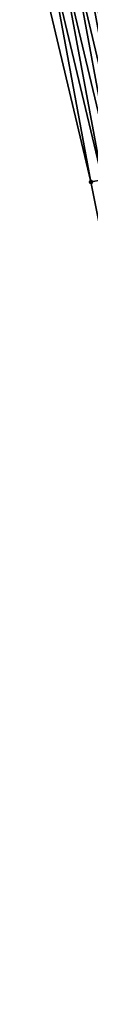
# Model space of a CAD drawing. Header units: feet. Extents: x 2017353 to 2024169, y 808050 to 818690.
# Tile 111 of 256: x 2023526.93 to 2023531.55, y 812520.59 to 812605.15. Entities that reach past the tile are written whole.
import ezdxf

# ---------------------------------------------------------------- set-up
doc = ezdxf.new("R2010")
doc.units = ezdxf.units.FT
doc.header["$MEASUREMENT"] = 0
doc.layers.add('I-77-MM15-17_SB-Surface-BORDER', color=7, linetype='Continuous')
doc.layers.add('I-77-MM15-17_SB-Surface-TIN', color=7, linetype='Continuous')
doc.layers.add('SB-Road Shots', color=141, linetype='Continuous', lineweight=100)

msp = doc.modelspace()

# ---------------------------------------------------------------- linework, layer by layer
at = {"layer": 'I-77-MM15-17_SB-Surface-BORDER', "color": 3, "linetype": 'Continuous', "lineweight": -3}
msp.add_polyline3d([(2023564.375, 812395.341, 337.307), (2023562.988, 812415.318, 337.439), (2023559.385, 812434.629, 337.387), (2023556.615, 812454.436, 337.335), (2023553.829, 812474.033, 337.318), (2023550.859, 812493.812, 337.298), (2023548.878, 812513.738, 337.239), (2023544.386, 812532.949, 337.06), (2023541.169, 812552.688, 336.945), (2023535.459, 812571.602, 336.71), (2023531.55, 812591.218, 336.63), (2023526.929, 812610.703, 336.524)], dxfattribs=at)
at = {"layer": 'I-77-MM15-17_SB-Surface-TIN', "color": 128, "linetype": 'Continuous', "lineweight": -3}
for points in [[(2023532.533, 812591.401, 336.703), (2023528.895, 812611.067, 336.676), (2023527.912, 812610.885, 336.599)], [(2023533.516, 812591.583, 336.781), (2023529.878, 812611.249, 336.747), (2023528.895, 812611.067, 336.676)], [(2023533.516, 812591.583, 336.781), (2023528.895, 812611.067, 336.676), (2023532.533, 812591.401, 336.703)], [(2023534.5, 812591.765, 336.853), (2023530.862, 812611.432, 336.819), (2023529.878, 812611.249, 336.747)], [(2023533.516, 812591.583, 336.781), (2023534.5, 812591.765, 336.853), (2023529.878, 812611.249, 336.747)], [(2023535.483, 812591.948, 336.928), (2023531.845, 812611.614, 336.89), (2023530.862, 812611.432, 336.819)], [(2023534.5, 812591.765, 336.853), (2023535.483, 812591.948, 336.928), (2023530.862, 812611.432, 336.819)], [(2023531.55, 812591.218, 336.63), (2023527.912, 812610.885, 336.599), (2023526.929, 812610.703, 336.524)], [(2023532.533, 812591.401, 336.703), (2023527.912, 812610.885, 336.599), (2023531.55, 812591.218, 336.63)], [(2023535.459, 812571.602, 336.71), (2023532.533, 812591.401, 336.703), (2023531.55, 812591.218, 336.63)]]:
    msp.add_3dface(points, dxfattribs=at)
at = {"layer": 'SB-Road Shots', "lineweight": 100}
msp.add_point((2023531.55, 812591.218, 336.63), dxfattribs=at)

doc.saveas('drawing.dxf')
